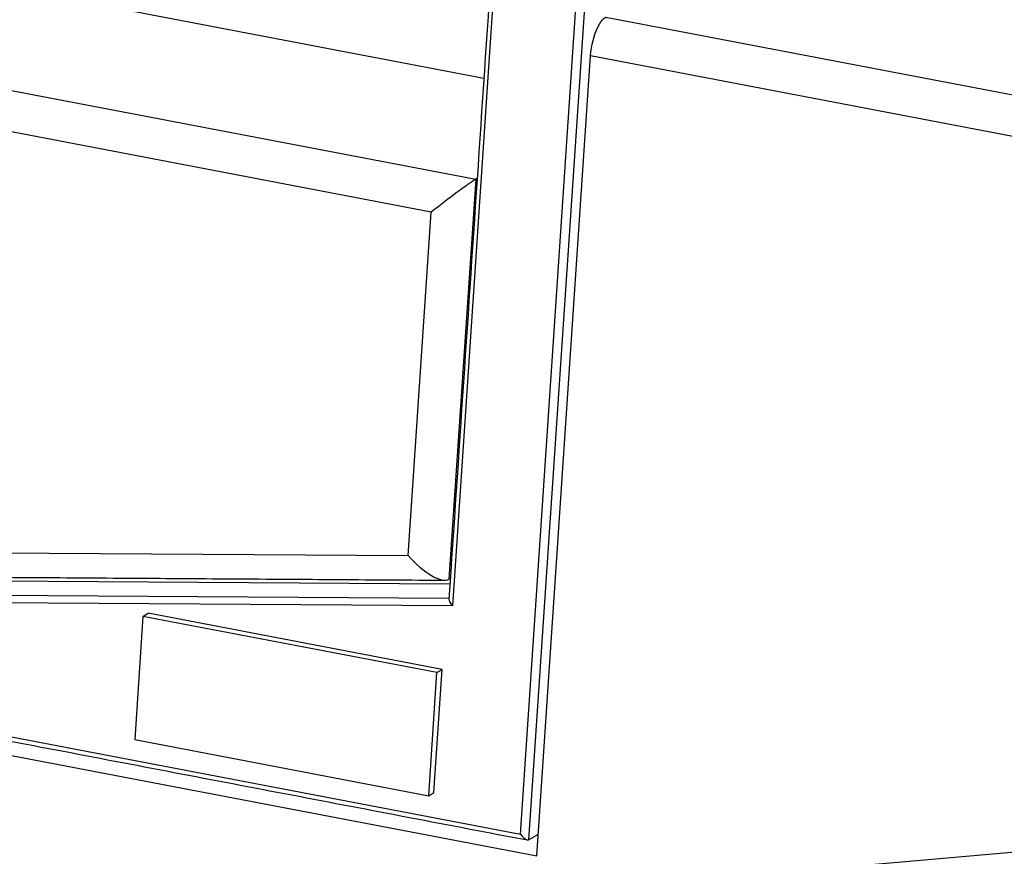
# Model space of a CAD drawing. Header units: inches. Extents: x -59 to 40, y -86 to 20.
# Tile 12 of 74: x 11.586 to 12.187, y -74.645 to -74.134. Entities that reach past the tile are written whole.
import ezdxf

# ---------------------------------------------------------------- set-up
doc = ezdxf.new("R2010")
doc.units = ezdxf.units.IN
doc.header["$MEASUREMENT"] = 0
doc.layers.add('SID-M-S', color=7, linetype='Continuous')

# ---------------------------------------------------------------- blocks, each defined once
blk = doc.blocks.new('dm108465')
at = {"layer": 'SID-M-S'}
for p, q in [((0.52004, -0.6053), (0.60349, 0.63881)), ((0.60867, 0.63907), (0.52497, -0.6088)), ((0.54996, 0.59956), (0.47849, -0.46594)), ((0.10212, -0.06803), (0.49769, -0.1437)), ((0.57207, -0.10647), (0.92215, -0.17344)), ((-0.00679, -0.10994), (0.49272, -0.2055)), ((0.53005, -0.61864), (0.56282, -0.13001)), ((0.9129, -0.19698), (0.56282, -0.13001)), ((0.46553, -0.22561), (-0.01604, -0.13348)), ((0.49272, -0.2055), (0.47635, -0.44967)), ((0.49358, -0.20499), (0.49272, -0.2055)), ((0.45147, -0.43521), (0.46553, -0.22561)), ((-0.03607, -0.43201), (0.45147, -0.43521)), ((0.00969, -0.44944), (0.47698, -0.45251)), ((0.4772, -0.44916), (0.47635, -0.44967)), ((-0.04655, -0.45771), (0.4764, -0.46115)), ((0.47849, -0.46594), (-0.02748, -0.46261)), ((0.28959, -0.47236), (0.28455, -0.54754)), ((0.28959, -0.47236), (0.29278, -0.47046)), ((0.46905, -0.50669), (0.28959, -0.47236)), ((0.47225, -0.5048), (0.29278, -0.47046)), ((-0.05066, -0.49613), (0.52004, -0.6053)), ((0.46721, -0.57997), (0.47225, -0.5048)), ((0.46905, -0.50669), (0.47225, -0.5048)), ((-0.04735, -0.50818), (0.53005, -0.61864)), ((0.46401, -0.58187), (0.46905, -0.50669)), ((0.28455, -0.54754), (0.46401, -0.58187)), ((0.46401, -0.58187), (0.46721, -0.57997)), ((0.52497, -0.6088), (0.53095, -0.60525)), ((0.52966, -0.60601), (0.53088, -0.60625)), ((0.53379, -0.6413), (0.85761, -0.61292))]:
    blk.add_line(p, q, dxfattribs=at)
blk.add_lwpolyline([(0.56282, -0.13001), (0.56303, -0.12771), (0.56336, -0.12538), (0.56379, -0.12304), (0.56432, -0.12074), (0.56495, -0.1185), (0.56567, -0.11636), (0.56646, -0.11435), (0.56731, -0.1125), (0.56822, -0.11083), (0.56916, -0.10938), (0.57012, -0.10816), (0.5711, -0.10718), (0.57207, -0.10647)], dxfattribs=at)
for centre, major_axis, ratio, start_param, end_param in [((0.47352, -0.22086), (0.02079, 0.01605), 0.045758, 0.358902, 1.929698), ((0.45946, -0.43047), (-0.01745, 0.01878), 0.355356, 1.49424, 3.065036), ((0.48009, -0.46499), (-0.00349, 0.00376), 0.355356, 0.322812, 1.49424), ((0.52163, -0.60435), (-0.0034, 0.0044), 0.331949, 1.530329, 3.101126)]:
    blk.add_ellipse(centre, major_axis=major_axis, ratio=ratio, start_param=start_param, end_param=end_param, dxfattribs=at)
for points in [[(0.5474, 0.59731), (0.47635, -0.46182)], [(-0.04471, -0.44684), (0.47389, -0.45025)], [(-0.05128, -0.49876), (0.5243, -0.60887)]]:
    blk.add_open_spline(points, degree=1, dxfattribs=at)

msp = doc.modelspace()

# ---------------------------------------------------------------- block references
at = {"layer": 'SID-M-S'}
msp.add_blockref('dm108465', (11.37154, -74.02645), dxfattribs=at)

doc.saveas('drawing.dxf')
